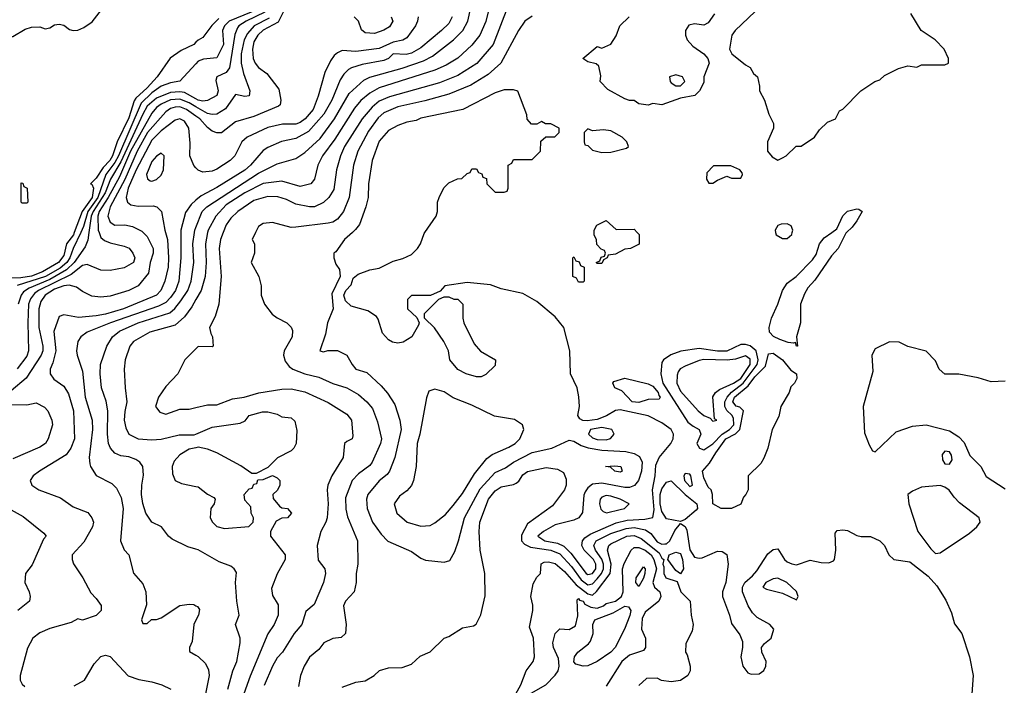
# Model space of a CAD drawing. Header units: inches. Extents: x 1793389 to 1900389, y 320802 to 470796.
# Tile 44 of 256: x 1839239 to 1843487, y 368047 to 370917. Entities that reach past the tile are written whole.
import ezdxf

# ---------------------------------------------------------------- set-up
doc = ezdxf.new("R2010")
doc.units = ezdxf.units.IN
doc.header["$MEASUREMENT"] = 0
for name, color, linetype in [('B8336', 7, 'Continuous'), ('B8337', 7, 'Continuous'), ('B8346', 7, 'Continuous'), ('B8347', 7, 'Continuous')]:
    doc.layers.add(name, color=color, linetype=linetype)

msp = doc.modelspace()

# ---------------------------------------------------------------- linework, layer by layer
at = {"layer": 'B8336', "color": 2}
for points, elevation in [([(1839474.7, 370000), (1839470.9, 369990), (1839441.8, 369950), (1839430, 369900.5), (1839406.5, 369870), (1839337.4, 369830), (1839290, 369811.6), (1839244.6, 369804.6), (1839170, 369802.4)], 178), ([(1839771.8, 370000), (1839790, 369982.8), (1839815.3, 369930), (1839815.3, 369910), (1839802.6, 369870), (1839795.8, 369824.2), (1839750, 369769.5), (1839710, 369749.6), (1839630, 369724.5), (1839590, 369720.9), (1839550, 369725.2), (1839510, 369745.2), (1839484.2, 369764.2), (1839452.3, 369772.2), (1839430, 369769.7), (1839390, 369755.4), (1839348.9, 369730), (1839330, 369702.7), (1839321.7, 369670), (1839321.5, 369590), (1839338.9, 369510), (1839338.9, 369490), (1839331.8, 369470), (1839267.9, 369372.1), (1839203.4, 369316.6)], 194), ([(1839581.8, 370000), (1839590, 369978.4), (1839605.2, 369965.2), (1839630, 369954.3), (1839690, 369941.3), (1839711.6, 369931.6), (1839727.7, 369910), (1839735.5, 369890), (1839730.5, 369870), (1839690, 369847.6), (1839630, 369835.6), (1839590, 369837.6), (1839530, 369861.3), (1839510, 369856.9), (1839461.1, 369818.9), (1839320.3, 369750), (1839303.7, 369736.3), (1839285.9, 369714.1), (1839277.6, 369690), (1839274.7, 369610), (1839278, 369490), (1839270, 369466.6), (1839227.9, 369412.1)], 190), ([(1839503.3, 370000), (1839470.2, 369930), (1839456.1, 369890), (1839443, 369870), (1839414.3, 369845.7), (1839350.4, 369809.6), (1839228.3, 369771.7)], 182), ([(1839538.3, 370000), (1839533.7, 369966.3), (1839522.4, 369937.6), (1839474.7, 369870), (1839442, 369838), (1839370, 369796.7), (1839280.1, 369759.9), (1839255.8, 369744.2), (1839245.2, 369730), (1839232.6, 369690)], 186), ([(1839867.9, 370000), (1839877, 369970), (1839882, 369890), (1839880.3, 369850), (1839865.3, 369790), (1839848.4, 369750), (1839830, 369729.7), (1839686.8, 369670), (1839610, 369647.6), (1839570, 369641), (1839493.8, 369633.8), (1839430, 369644), (1839410, 369638), (1839387, 369573), (1839394.9, 369490), (1839382.3, 369437.7), (1839370.7, 369410), (1839370.8, 369390), (1839386.6, 369366.6), (1839430, 369337.3), (1839450, 369304.7), (1839472, 369230), (1839475.8, 369110), (1839460.4, 369070), (1839439.6, 369040.4), (1839324.7, 368970), (1839298, 368950), (1839284.7, 368930), (1839292, 368910), (1839322, 368890), (1839416.1, 368856.1), (1839470, 368817.3), (1839533, 368793), (1839551, 368770), (1839557.3, 368750), (1839554, 368730), (1839515.6, 368664.4), (1839466, 368610), (1839466, 368590), (1839471.1, 368571.1), (1839512, 368510), (1839546.4, 368446.4), (1839570, 368422), (1839590.9, 368390.9), (1839591, 368370), (1839570, 368348.7), (1839511.1, 368328.9), (1839490, 368334), (1839462, 368318), (1839370, 368292), (1839326.6, 368273.4), (1839296, 368250), (1839272.5, 368207.5), (1839241, 368090), (1839241, 368070), (1839250, 368052), (1839262, 368042)], 198), ([(1839934.9, 370000), (1839935.2, 369890), (1839926, 369790), (1839911.6, 369750), (1839890, 369719.7), (1839870, 369698.3), (1839838.6, 369681.4), (1839630.6, 369610), (1839531, 369570), (1839502.8, 369550), (1839490.8, 369530), (1839484.9, 369490), (1839487.3, 369470), (1839510, 369402), (1839522.6, 369290), (1839552.2, 369190), (1839554, 369150), (1839538.8, 369030), (1839542, 369002), (1839544.7, 368990), (1839570, 368951.3), (1839637.5, 368917.5), (1839656.7, 368896.7), (1839677.3, 368857.3), (1839685.5, 368810), (1839674.8, 368670), (1839690.7, 368630.7), (1839711, 368610), (1839730.6, 368530.6), (1839770, 368484.7), (1839784, 368450), (1839786.4, 368393.6), (1839764.7, 368330), (1839770, 368314), (1839790, 368314), (1839808.7, 368331.3), (1839830, 368331.3), (1839850, 368338), (1839930, 368390.7), (1839970, 368397.3), (1839990, 368396), (1840000, 368390.2)], 202), ([(1840000, 368633.8), (1839964.5, 368644.5), (1839896.8, 368676.8), (1839881, 368690), (1839850.5, 368730.5), (1839810, 368751), (1839784, 368790), (1839770.5, 368830.5), (1839765.5, 368870), (1839766, 368910), (1839773.2, 368953.2), (1839770.4, 368990.4), (1839757.3, 369010), (1839740.9, 369020.9), (1839710, 369032.4), (1839676.1, 369036.1), (1839650, 369047.7), (1839630.6, 369070), (1839622.4, 369090), (1839618.7, 369130), (1839620.3, 369230), (1839611.9, 369271.9), (1839592.7, 369330), (1839586.4, 369390), (1839588.4, 369430), (1839614.9, 369510), (1839640.5, 369550), (1839670, 369574.3), (1839750, 369609.7), (1839886.5, 369653.5), (1839908.4, 369671.6), (1839935.2, 369704.8), (1839964.6, 369750), (1839979, 369790), (1839990.3, 369870), (1839986, 369950), (1839994, 370000)], 206), ([(1840000, 369711.2), (1839981.5, 369678.5), (1839950, 369636.2), (1839910, 369600.7), (1839801, 369570), (1839731, 369530), (1839714.8, 369510), (1839694.8, 369450), (1839690.8, 369410), (1839694, 369330), (1839702, 369270), (1839692.5, 369227.5), (1839690.5, 369190), (1839696.7, 369156.7), (1839711, 369130), (1839750, 369110.6), (1839810, 369106), (1839850, 369108), (1839927.1, 369127.1), (1839992.7, 369127.3), (1840000, 369130.5)], 210), ([(1840000, 369498), (1839952, 369450), (1839922, 369390), (1839870, 369335.3), (1839838, 369290), (1839826, 369250), (1839844.5, 369224.5), (1839870, 369216), (1839930, 369238), (1839970, 369238), (1840000, 369244.7)], 214), ([(1839190, 369258), (1839270, 369256), (1839310, 369264.7), (1839347.1, 369247.1), (1839361, 369230), (1839378.8, 369190), (1839380.7, 369170), (1839362.8, 369110), (1839350.4, 369089.6), (1839325.8, 369074.2), (1839210, 369023.7)], 194), ([(1840000, 369071.8), (1839970, 369065.2), (1839930, 369041.2), (1839906.2, 369013.8), (1839897.3, 368990), (1839898.8, 368958.8), (1839910.8, 368930.8), (1839938, 368918), (1840000, 368904.9)], 210), ([(1839150, 368832.7), (1839255.2, 368775.2), (1839343.6, 368703.6), (1839354, 368690), (1839342.8, 368677.2), (1839293.2, 368566.8), (1839264.7, 368530), (1839262, 368490), (1839281, 368450), (1839284.7, 368430), (1839282, 368410), (1839232, 368370)], 194), ([(1840000, 368328.4), (1839990.8, 368310), (1839983.6, 368236.4), (1839972, 368210), (1839972.7, 368192.7), (1840000, 368177.5)], 202), ([(1839474.8, 368045.2), (1839519, 368070), (1839560.2, 368139.8), (1839590, 368172), (1839610, 368178), (1839630, 368172), (1839708.1, 368088.1), (1839753, 368073), (1839810, 368063), (1839852, 368050), (1839891, 368030)], 198)]:
    msp.add_lwpolyline(points, dxfattribs=dict(at, elevation=elevation))
at = {"layer": 'B8337', "color": 2}
for points, elevation in [([(1839162, 370918), (1839145.5, 370890), (1839144.4, 370870), (1839150, 370858.8), (1839170, 370844.9), (1839210, 370844.2), (1839263.6, 370876.4), (1839290, 370885.5), (1839326, 370886), (1839350, 370878), (1839370, 370881.6), (1839390, 370895.3), (1839410, 370898.3), (1839430, 370892.9), (1839455, 370875), (1839470, 370870.2), (1839490, 370872.4), (1839516.5, 370883.5), (1839551.5, 370908.5), (1839682.3, 371077.7)], 178), ([(1840000, 370819.6), (1839990, 370809.6), (1839935.8, 370784.2), (1839888.1, 370751.9), (1839832.2, 370670), (1839790, 370623.5), (1839740.6, 370579.4), (1839733, 370567), (1839710, 370494.5), (1839659.7, 370390), (1839639.8, 370330), (1839628.1, 370310), (1839599.8, 370280.2), (1839570, 370233.3), (1839544.7, 370210), (1839550, 370207.3), (1839557.4, 370190), (1839552.1, 370150), (1839509.5, 370090.5), (1839474.7, 370000)], 178), ([(1840000, 370727.2), (1839930, 370651.8), (1839890, 370644.4), (1839850, 370629.8), (1839810, 370601.6), (1839763.4, 370556.6), (1839665.5, 370330), (1839650, 370301.6), (1839610.8, 370250), (1839576.4, 370150), (1839533.4, 370090), (1839515.1, 370024.9), (1839503.3, 370000)], 182), ([(1840000, 370575.3), (1839950, 370602.5), (1839930, 370605.8), (1839890, 370603.2), (1839830, 370579.3), (1839790, 370544.4), (1839770, 370509.6), (1839675.5, 370304.5), (1839630.7, 370229.3), (1839608.4, 370170), (1839556.2, 370090), (1839547.9, 370070), (1839538.3, 370000)], 186), ([(1840000, 370541.9), (1839970, 370559.1), (1839930, 370574.5), (1839890, 370571.4), (1839850, 370553.5), (1839830, 370539.2), (1839810, 370514.3), (1839717.9, 370350), (1839670, 370239.7), (1839621.7, 370150), (1839582.7, 370090), (1839576, 370070), (1839578, 370010), (1839581.8, 370000)], 190), ([(1840000, 370501.5), (1839959.7, 370530), (1839930, 370540.7), (1839910, 370539.8), (1839890, 370534), (1839870, 370519.7), (1839791.1, 370430), (1839746.3, 370350), (1839692.5, 370227.5), (1839629.2, 370110), (1839620.3, 370070), (1839630, 370044), (1839650, 370030.6), (1839692.8, 370032.8), (1839725.8, 370025.8), (1839765.8, 370005.8), (1839771.8, 370000)], 194), ([(1840000, 370278), (1839990, 370288), (1839974, 370330), (1839975.5, 370384.5), (1839969.6, 370450), (1839950, 370479.5), (1839930, 370489.5), (1839910, 370483.6), (1839850, 370438.3), (1839810, 370397.6), (1839742, 370270), (1839708.1, 370190), (1839699.5, 370150), (1839704.9, 370130), (1839719.3, 370119.3), (1839750, 370112.7), (1839815.2, 370115.2), (1839831.3, 370110), (1839850.5, 370090.5), (1839864.9, 370010), (1839867.9, 370000)], 198), ([(1840000, 370138.3), (1839979, 370121), (1839954.9, 370085.1), (1839934.9, 370010), (1839934.9, 370000)], 202), ([(1839994, 370000), (1839995.6, 370010), (1840000, 370021.1)], 206)]:
    msp.add_lwpolyline(points, dxfattribs=dict(at, elevation=elevation))
for points, elevation in [([(1839850, 370342), (1839830, 370329), (1839810, 370305.2), (1839786.4, 370250), (1839790.7, 370230.7), (1839802.5, 370222.5), (1839810, 370220.7), (1839830, 370227.7), (1839850, 370246.8), (1839859.5, 370270), (1839862, 370330)], 202), ([(1839250, 370126), (1839246, 370130), (1839246, 370214), (1839252.7, 370212.7), (1839258, 370198), (1839272, 370190), (1839274, 370130), (1839270, 370126)], 174)]:
    msp.add_lwpolyline(points, close=True, dxfattribs=dict(at, elevation=elevation))
at = {"layer": 'B8346', "color": 2}
for points, elevation in [([(1840050.3, 370000), (1840041.7, 369950), (1840043.6, 369870), (1840039.5, 369810), (1840022, 369750), (1840000, 369711.2)], 210), ([(1840117.2, 370000), (1840105.3, 369970), (1840100.3, 369930), (1840108.4, 369810), (1840098.8, 369690), (1840082, 369638), (1840058, 369590), (1840063.6, 369563.6), (1840071.3, 369550), (1840074, 369510), (1840070, 369506), (1840010, 369508), (1840000, 369498)], 214), ([(1840257, 370000), (1840242, 369970), (1840252, 369950), (1840252, 369910), (1840238, 369870), (1840271, 369810), (1840281, 369770), (1840281, 369730), (1840296, 369690), (1840327.9, 369647.9), (1840350, 369631), (1840392, 369610), (1840410, 369592), (1840416.8, 369576.8), (1840414.8, 369550), (1840380.7, 369490), (1840377.3, 369470), (1840385.2, 369445.2), (1840402, 369422), (1840418, 369410), (1840470, 369390.4), (1840530, 369375.3), (1840590, 369348.4), (1840650, 369330.4), (1840700.6, 369300.6), (1840736.3, 369270), (1840760.7, 369240.7), (1840782.9, 369182.9), (1840800.4, 369110), (1840796.4, 369090), (1840760.4, 369010), (1840750, 368995.1), (1840701.1, 368958.9), (1840673.4, 368930), (1840645.1, 368854.9), (1840646.7, 368806.7), (1840654.2, 368774.2), (1840696.3, 368670), (1840698, 368570), (1840691.3, 368530), (1840691.3, 368490), (1840682, 368450), (1840644.7, 368410), (1840636, 368390), (1840647.3, 368310), (1840644.7, 368270), (1840626.8, 368253.2), (1840590, 368249), (1840552, 368230), (1840530, 368202), (1840490, 368168.7), (1840467.3, 368130), (1840450.8, 368090), (1840442, 368042)], 218), ([(1840674.9, 370000), (1840641, 369970), (1840603.6, 369916.4), (1840594, 369910), (1840594, 369890), (1840603.6, 369863.6), (1840619.6, 369839.6), (1840622, 369810), (1840585.4, 369734.6), (1840591, 369670), (1840567.3, 369610), (1840558.5, 369561.5), (1840534, 369490), (1840550, 369484.7), (1840568.7, 369491.3), (1840610, 369491), (1840650, 369471.3), (1840673, 369430), (1840690, 369410.6), (1840736.3, 369396.3), (1840798.8, 369338.8), (1840826.6, 369306.6), (1840857.3, 369257.3), (1840879.3, 369190), (1840885.5, 369150), (1840858, 369030), (1840834, 368970), (1840824.1, 368955.9), (1840790, 368929.3), (1840740.7, 368870), (1840735.5, 368850), (1840738, 368810), (1840762, 368750), (1840798.4, 368698.4), (1840828.1, 368668.1), (1840930, 368624), (1840970, 368594.8), (1840990, 368586.8), (1841070, 368578), (1841094.6, 368585.4), (1841116, 368624), (1841132.3, 368670), (1841158.7, 368770), (1841225.5, 368894.5), (1841290, 368964.4), (1841335.1, 368984.9), (1841369.3, 369010), (1841450, 369050.4), (1841535.3, 369070), (1841610, 369104), (1841630, 369100.5), (1841661.8, 369081.8), (1841691.1, 369071.1), (1841750, 369061.8), (1841854.8, 369054.8), (1841890, 369047), (1841913.7, 369033.7), (1841924.9, 369010), (1841922, 368970), (1841909, 368931), (1841891.3, 368908.7), (1841870, 368900.5), (1841850, 368900.4), (1841750, 368919.2), (1841710, 368914.3), (1841690, 368898.4), (1841678.5, 368881.4), (1841673.5, 368866.5), (1841667.7, 368792.3), (1841651.3, 368770), (1841630, 368759.3), (1841550, 368739.5), (1841498.8, 368710), (1841474.8, 368690), (1841504.7, 368670), (1841559.7, 368659.7), (1841586.6, 368646.6), (1841616.9, 368616.9), (1841682.6, 368530), (1841690, 368524.4), (1841710, 368529.2), (1841724.2, 368550), (1841724.5, 368570), (1841714, 368590), (1841675.1, 368630), (1841664, 368650), (1841666.6, 368670), (1841677.4, 368682.6), (1841700.7, 368699.3), (1841812.1, 368747.9), (1841860.2, 368759.8), (1841936.4, 368763.6), (1841970, 368770.8), (1841975.9, 368804.1), (1841969.8, 368890), (1841981.3, 368950), (1841983.5, 368996.5), (1841997.6, 369030), (1842048, 369090), (1842058.3, 369110), (1842059.7, 369130), (1842049.5, 369150), (1842010, 369178.4), (1841950, 369209.6), (1841830, 369235.6), (1841810, 369231.8), (1841771.4, 369208.6), (1841730, 369193.7), (1841687.6, 369187.6), (1841668.4, 369188.4), (1841655.6, 369195.6), (1841647.6, 369210), (1841653.6, 369250), (1841651.4, 369291.4), (1841644.5, 369330), (1841616, 369390), (1841613.2, 369490), (1841586.6, 369590), (1841550, 369636.2), (1841470, 369701.6), (1841410, 369736.2), (1841316.5, 369756.5), (1841270, 369774), (1841170, 369784), (1841074, 369770), (1841052.7, 369747.3), (1841012, 369728), (1840930, 369728), (1840912, 369710), (1840912, 369670), (1840952.7, 369632.7), (1840962, 369610), (1840959.6, 369600.4), (1840930.7, 369549.3), (1840893.7, 369526.3), (1840870, 369522.7), (1840847, 369527), (1840830, 369537.2), (1840805.1, 369565.1), (1840786, 369626), (1840778, 369638), (1840741.5, 369661.5), (1840670, 369682), (1840644.7, 369704.7), (1840638, 369730), (1840646, 369750), (1840670, 369774), (1840678, 369802), (1840700.2, 369819.8), (1840750, 369838), (1840790, 369846), (1840850, 369876), (1840892.9, 369887.1), (1840930, 369904.7), (1840955.3, 369930), (1840968.7, 369950), (1840984.7, 369995.3), (1840987.8, 370000)], 222), ([(1841903, 370000), (1841911.1, 369991.1), (1841911.1, 369948.9), (1841874, 369930), (1841850, 369928), (1841810, 369906), (1841778, 369902), (1841774, 369890), (1841758, 369882), (1841750, 369866), (1841730, 369866), (1841726, 369870), (1841742, 369878), (1841747.3, 369892.7), (1841762, 369898), (1841766, 369910), (1841762, 369922), (1841747.3, 369927.3), (1841728.4, 369948.4), (1841727.3, 369967.3), (1841718, 369990), (1841718, 370000)], 218), ([(1842805.9, 370000), (1842802.8, 369997.2), (1842770.7, 369930), (1842741.1, 369898.9), (1842670, 369794), (1842639.3, 369760.7), (1842625.1, 369734.9), (1842608.2, 369690), (1842607.7, 369610), (1842591, 369550), (1842594, 369510), (1842590, 369509), (1842586, 369526), (1842578, 369522), (1842554.4, 369525.6), (1842518.4, 369538.4), (1842491.8, 369551.8), (1842473.2, 369570), (1842472.3, 369590), (1842482, 369630), (1842509.4, 369690), (1842529.4, 369750), (1842550, 369780.7), (1842589.6, 369810.4), (1842658.9, 369881.1), (1842675.1, 369904.9), (1842690, 369951.3), (1842710, 369976), (1842742.4, 370000)], 218), ([(1842500, 370000), (1842502, 369990), (1842530, 369974), (1842550, 369974), (1842569.7, 369990.3), (1842572.3, 370000)], 222), ([(1843490, 369358), (1843430, 369355.3), (1843373.6, 369373.6), (1843290, 369388.7), (1843230, 369388.7), (1843206, 369410), (1843190, 369446), (1843150, 369488), (1843070, 369508.7), (1843032.7, 369527.3), (1842991.6, 369528.4), (1842930, 369498), (1842916, 369470), (1842919.8, 369400.2), (1842878, 369250), (1842883.6, 369136.4), (1842903.6, 369083.6), (1842918, 369058), (1842930, 369054), (1843020.2, 369139.8), (1843090, 369164.7), (1843150, 369171), (1843250, 369144.7), (1843290, 369118), (1843313.7, 369093.7), (1843338, 369038), (1843386, 368990), (1843407.9, 368947.9), (1843490, 368894.8)], 222), ([(1840000, 369244.7), (1840050, 369256), (1840090, 369256), (1840158, 369282), (1840208, 369290), (1840271.3, 369308.7), (1840370, 369324.4), (1840410, 369325.5), (1840470, 369313), (1840570, 369266.8), (1840650, 369216), (1840670.8, 369190), (1840676.9, 369123.1), (1840674, 369110), (1840650, 369099), (1840641, 369090), (1840635.5, 369030), (1840585.5, 368950), (1840568, 368910), (1840565.5, 368890), (1840570.4, 368830), (1840565.5, 368770), (1840560.7, 368750), (1840538.8, 368710), (1840522.8, 368650), (1840527.5, 368587.5), (1840556, 368550), (1840558.8, 368530), (1840550.7, 368490), (1840510, 368395.3), (1840474.4, 368365.6), (1840456.3, 368310), (1840423, 368270), (1840373.4, 368190), (1840350, 368165.2), (1840330.4, 368130), (1840293.5, 368046.5)], 214), ([(1840000, 369130.5), (1840070, 369160.5), (1840190, 369177.3), (1840211.9, 369188.1), (1840230, 369210.6), (1840286.4, 369226.4), (1840310, 369226.8), (1840350, 369216), (1840370, 369204.7), (1840410, 369201), (1840426.4, 369186.4), (1840434.8, 369145.2), (1840432, 369090), (1840422, 369070), (1840410, 369058), (1840351.6, 369028.4), (1840310, 368986), (1840259.6, 368960.4), (1840240.4, 368960.4), (1840193.6, 368993.6), (1840089.5, 369049.5), (1840050, 369066), (1840010, 369074), (1840000, 369071.8)], 210), ([(1840630, 368038.8), (1840690, 368061), (1840730, 368066), (1840768, 368090), (1840791.6, 368111.6), (1840830, 368122), (1840890, 368124.7), (1840930, 368138), (1840966.8, 368173.2), (1841010, 368191), (1841070, 368251), (1841090, 368258), (1841150, 368294.8), (1841196.4, 368303.6), (1841208.4, 368311.6), (1841229.2, 368350.8), (1841246.8, 368433.2), (1841246.6, 368530), (1841225.6, 368630), (1841221.6, 368710), (1841224.2, 368750), (1841261.6, 368850), (1841290, 368885.5), (1841317, 368903), (1841370, 368912.6), (1841381.1, 368918.9), (1841392.4, 368927.6), (1841410, 368954.4), (1841430, 368968.5), (1841510, 368986), (1841559.9, 368979.9), (1841584.9, 368964.9), (1841596.7, 368936.7), (1841597.1, 368910), (1841590.3, 368889.7), (1841538.2, 368821.8), (1841430, 368743.6), (1841404.7, 368695.3), (1841404, 368670), (1841416.4, 368656.4), (1841443.3, 368643.3), (1841530, 368629.3), (1841570, 368614.4), (1841620.2, 368560.2), (1841661.4, 368501.4), (1841690, 368480.2), (1841710, 368485.5), (1841730, 368506), (1841749.8, 368530), (1841757.5, 368550), (1841757.8, 368570), (1841751.1, 368591.1), (1841723.9, 368630), (1841715.4, 368650), (1841726.6, 368670), (1841790, 368701.6), (1841856, 368724), (1841890, 368727.1), (1841938.3, 368718.3), (1841962.2, 368702.2), (1841990, 368665.3), (1842010, 368656.1), (1842022.9, 368657.1), (1842030, 368657.8), (1842044, 368670), (1842065.1, 368714.9), (1842090, 368744.7), (1842110, 368732), (1842116.7, 368716.7), (1842130, 368631), (1842150, 368600.4), (1842170, 368594.9), (1842182.9, 368597.1), (1842250, 368626), (1842270, 368624.7), (1842290, 368612), (1842296, 368570), (1842286, 368490), (1842271.3, 368450), (1842271.3, 368430), (1842302, 368350), (1842310, 368314), (1842345.4, 368265.4), (1842356.9, 368236.9), (1842358, 368210), (1842350.8, 368170), (1842358.8, 368130), (1842380.7, 368100.7), (1842394.8, 368094.8), (1842430, 368097.3), (1842450, 368111.3), (1842458, 368130), (1842459.3, 368150), (1842441.2, 368190), (1842439, 368210), (1842452.5, 368227.5), (1842481.2, 368250), (1842493.2, 368290), (1842475.3, 368310), (1842420.2, 368340.2), (1842400.2, 368360.2), (1842382, 368390), (1842358, 368450), (1842358, 368470), (1842368, 368490), (1842401.2, 368518.8), (1842418.7, 368541.3), (1842466.4, 368613.6), (1842490, 368632.7), (1842510, 368636.3), (1842539.1, 368590), (1842550, 368579.1), (1842570, 368570.7), (1842590, 368567.3), (1842650, 368587.3), (1842696.4, 368576.4), (1842730, 368574.9), (1842750, 368584), (1842753.6, 368590), (1842760.5, 368630), (1842757.2, 368702.8), (1842765.4, 368714.6), (1842790, 368718), (1842810, 368714.4), (1842850, 368693), (1842870, 368688.2), (1842910, 368688.2), (1842950.3, 368670.3), (1842970.4, 368650.4), (1842988.2, 368610), (1843010, 368590.4), (1843079.9, 368579.9), (1843158.3, 368518.3), (1843195.6, 368475.6), (1843234.2, 368414.2), (1843259.5, 368359.5), (1843272.3, 368312.3), (1843303.8, 368270), (1843336.4, 368170), (1843352, 368090), (1843343.8, 367970)], 218), ([(1840000, 368904.9), (1840010, 368902.8), (1840050, 368871.3), (1840076.9, 368856.9), (1840082, 368850), (1840078, 368830), (1840064.7, 368810), (1840061, 368770), (1840071.3, 368750), (1840090, 368731.3), (1840123.5, 368723.5), (1840228, 368732), (1840246, 368750), (1840248, 368770), (1840238, 368790), (1840236.4, 368816.4), (1840210, 368846), (1840208, 368870), (1840230, 368894), (1840242, 368898), (1840250, 368914), (1840262, 368918), (1840267.3, 368932.7), (1840290, 368934), (1840330, 368952), (1840350, 368942), (1840362, 368930), (1840362, 368910), (1840351, 368889), (1840332, 368870), (1840332.7, 368852.7), (1840359.6, 368819.6), (1840370, 368812), (1840394, 368810), (1840411.3, 368790), (1840394, 368770), (1840370, 368768), (1840345.4, 368754.6), (1840322, 368710), (1840322, 368690), (1840384.7, 368610), (1840384.7, 368590), (1840350, 368528), (1840325.4, 368465.4), (1840330, 368434), (1840354, 368394), (1840354, 368350), (1840337.3, 368310), (1840310.4, 368269.6), (1840233, 368087), (1840170.4, 367910)], 210), ([(1841379.7, 368010), (1841401.6, 368050), (1841424.5, 368110), (1841455.1, 368150), (1841460.7, 368170), (1841456.2, 368250), (1841438.6, 368298.6), (1841453.2, 368370), (1841452.9, 368392.9), (1841444, 368430), (1841454.6, 368485.4), (1841470, 368514), (1841486, 368530), (1841488.9, 368571.1), (1841502, 368578), (1841520.9, 368579.1), (1841550, 368572.4), (1841590, 368538.4), (1841640.2, 368480.2), (1841690, 368442), (1841710, 368436.1), (1841727.8, 368452.2), (1841786, 368530), (1841790.8, 368570), (1841774.7, 368630), (1841780.7, 368650), (1841790, 368657), (1841858, 368690), (1841890, 368693.8), (1841920.9, 368680.9), (1841998.3, 368618.3), (1842010, 368596), (1842018, 368590), (1842013.4, 368570), (1842018, 368558), (1842018, 368530), (1842026.4, 368510), (1842075.3, 368495.3), (1842092, 368450), (1842131.3, 368410), (1842136, 368350), (1842144.7, 368310), (1842139.6, 368280.4), (1842112.7, 368227.3), (1842112, 368190), (1842118.8, 368178.8), (1842131, 368130), (1842131, 368110), (1842121, 368090), (1842090, 368068.7), (1842050, 368062), (1842008.7, 368068.7), (1841990, 368078), (1841943.6, 368076.4), (1841910, 368046)], 214), ([(1840137.6, 368030), (1840159.3, 368110), (1840175.5, 368150), (1840190.7, 368230.7), (1840190.8, 368250), (1840171, 368310), (1840186, 368350), (1840176.3, 368410), (1840170.8, 368490), (1840174.4, 368534.4), (1840164.7, 368550), (1840150, 368561), (1840099.8, 368579.8), (1840010, 368630.8), (1840000, 368633.8)], 206), ([(1841446.3, 368013.7), (1841509.4, 368050), (1841550, 368090.4), (1841562, 368110), (1841566.8, 368130), (1841563.6, 368163.6), (1841542.7, 368210), (1841539.3, 368230), (1841549.6, 368270.4), (1841570, 368290.8), (1841610, 368288), (1841636.6, 368303.4), (1841647.2, 368347.2), (1841643.7, 368416.3), (1841650, 368421), (1841654.6, 368414.6), (1841670, 368410.4), (1841677.6, 368397.6), (1841703.7, 368383.7), (1841730, 368379.6), (1841757.2, 368390), (1841770, 368400.7), (1841810, 368410.8), (1841835.6, 368430), (1841842.9, 368450), (1841839.7, 368550), (1841846.9, 368573.1), (1841877, 368630), (1841890, 368641.6), (1841910, 368641.5), (1841938, 368630), (1841963.5, 368610), (1841975.5, 368590), (1841986, 368550), (1841970.3, 368490), (1841977.1, 368470), (1842000.7, 368450), (1842005.5, 368430), (1841997.1, 368410), (1841938, 368362), (1841924.9, 368335.1), (1841922.4, 368290), (1841939.1, 368250), (1841939.1, 368210), (1841930, 368197.2), (1841870, 368178), (1841837.6, 368150), (1841770, 368044)], 210), ([(1840000, 368390.2), (1840006.4, 368386.4), (1840014.4, 368374.4), (1840010.8, 368350), (1840000, 368328.4)], 202), ([(1840000, 368177.5), (1840010, 368172), (1840040.7, 368140.7), (1840053.7, 368113.7), (1840056.3, 368090), (1840040.5, 368010), (1840007, 367933), (1840000, 367906)], 202)]:
    msp.add_lwpolyline(points, dxfattribs=dict(at, elevation=elevation))
for points, elevation in [([(1841650, 369786), (1841642, 369802), (1841626, 369810), (1841626, 369890), (1841630, 369894), (1841638, 369878), (1841652.7, 369872.7), (1841658, 369858), (1841674, 369850), (1841674, 369790), (1841670, 369786)], 218), ([(1841210, 369378), (1841166, 369390), (1841130, 369408.7), (1841095.3, 369450), (1841089, 369490), (1841069.3, 369529.3), (1841028.4, 369588.4), (1840986, 369630), (1840986, 369650), (1841047.3, 369712.7), (1841070, 369722), (1841090, 369722), (1841112.7, 369712.7), (1841130, 369712), (1841150.9, 369690.9), (1841151, 369630), (1841156, 369610), (1841199.8, 369519.8), (1841227.3, 369487.3), (1841292, 369450), (1841290, 369426), (1841250, 369388), (1841230, 369378)], 222), ([(1842370, 369517.2), (1842350, 369516.4), (1842290, 369487.7), (1842250, 369487.7), (1842170, 369499.7), (1842091.8, 369488.2), (1842047.6, 369472.4), (1842016.3, 369450), (1842010, 369439), (1842005.7, 369390), (1842014, 369350), (1842122.3, 369182.3), (1842144, 369164), (1842170.6, 369150), (1842177.3, 369130), (1842161, 369090), (1842171.3, 369070), (1842190, 369063), (1842230, 369087.9), (1842269.9, 369130.1), (1842301, 369150), (1842319.8, 369170), (1842318.7, 369198.7), (1842312, 369212), (1842290, 369231.6), (1842281.6, 369250), (1842281, 369270), (1842291.3, 369290), (1842309.4, 369310.6), (1842360.8, 369350), (1842420.6, 369430), (1842424.7, 369450), (1842416.1, 369490), (1842390, 369511.1)], 222), ([(1842370, 369468), (1842326.5, 369453.5), (1842291.3, 369448.7), (1842190, 369452), (1842170, 369448.4), (1842110, 369423.6), (1842088.9, 369411.1), (1842080.6, 369399.4), (1842075.6, 369384.4), (1842074.4, 369350), (1842090, 369314.8), (1842166.8, 369230), (1842191.3, 369210), (1842218.5, 369198.5), (1842230, 369186), (1842246, 369190), (1842236.4, 369196.4), (1842229.5, 369290.5), (1842241.2, 369310), (1842258, 369322), (1842318.4, 369350), (1842350, 369370.3), (1842390.6, 369430), (1842390, 369454)], 226), ([(1842310, 368809), (1842266, 368810), (1842229.1, 368829.1), (1842228.7, 368870), (1842222, 368890), (1842210, 368902), (1842190, 368941.2), (1842184.2, 368970), (1842215.6, 369004.4), (1842241.7, 369050), (1842285.3, 369110), (1842327.9, 369132.1), (1842345.6, 369150), (1842362, 369230), (1842346.1, 369246.1), (1842330, 369251.3), (1842315.1, 369270), (1842323.5, 369290), (1842381.8, 369338.2), (1842410, 369376.9), (1842457.2, 369422.8), (1842470, 369476), (1842490, 369478.8), (1842530, 369450.6), (1842566.2, 369406.2), (1842591, 369390), (1842591.3, 369370), (1842582, 369350), (1842566.4, 369333.6), (1842558, 369310), (1842522.8, 369250), (1842513.7, 369206.3), (1842486, 369150), (1842466, 369070), (1842450, 369026), (1842436.9, 369003.1), (1842382, 368950), (1842382, 368890), (1842372, 368870), (1842362, 368858), (1842350, 368828)], 218), ([(1841910, 369266.4), (1841880.9, 369270), (1841836.6, 369316.6), (1841806, 369330), (1841798, 369350), (1841803.1, 369356.9), (1841850, 369371.3), (1841950, 369347.7), (1841970, 369336.4), (1841993.4, 369310), (1841996.4, 369296.4), (1842002.8, 369290), (1841998.5, 369281.5), (1841950, 369279.6)], 218), ([(1841030, 369324), (1841004.9, 369315.1), (1840993.7, 369286.3), (1840965.5, 369130), (1840953.4, 369090), (1840950.4, 368990), (1840938, 368930), (1840930, 368909.3), (1840910, 368886), (1840877.5, 368862.5), (1840854.8, 368830), (1840866, 368790), (1840911.3, 368750), (1840970, 368733), (1841010, 368736.3), (1841030, 368747.3), (1841075.6, 368784.4), (1841110, 368822), (1841150, 368874), (1841201.3, 368958.7), (1841254.7, 369025.3), (1841276.9, 369043.1), (1841350, 369073.4), (1841377.2, 369090), (1841397.2, 369110), (1841414, 369150), (1841408.7, 369170), (1841373.8, 369193.8), (1841287.5, 369207.5), (1841190, 369255.1), (1841110, 369286.6), (1841070, 369312.7)], 226), ([(1841750, 369158.2), (1841701.6, 369150), (1841692.4, 369130), (1841710, 369114), (1841730, 369106.9), (1841770, 369105.5), (1841788.2, 369111.8), (1841804.5, 369130), (1841793.2, 369150)], 226), ([(1843230, 369057.2), (1843218, 369042), (1843219.9, 369019.9), (1843230, 369002.8), (1843250, 369001), (1843261.2, 369018.8), (1843259.5, 369039.5), (1843250, 369054)], 222), ([(1841830, 368966.6), (1841806, 368970), (1841788, 368988), (1841766, 368990), (1841806.6, 368993.4), (1841832, 368990), (1841838, 368970)], 218), ([(1842110, 368960.9), (1842103.7, 368950), (1842106.5, 368930), (1842130, 368904.9), (1842141.2, 368910), (1842134, 368950), (1842130, 368958)], 222), ([(1842090, 368754), (1842030, 368765.6), (1842010, 368796.2), (1842001.6, 368830), (1842001.6, 368870), (1842010, 368894.9), (1842030, 368923), (1842050, 368928.4), (1842109.5, 368869.5), (1842160.7, 368830), (1842162.8, 368810), (1842157.5, 368802.5), (1842110, 368762)], 218), ([(1843210, 368909), (1843130, 368901.2), (1843090, 368884), (1843071.3, 368870), (1843075.5, 368830), (1843113.4, 368710), (1843170, 368635.5), (1843190, 368616.3), (1843210, 368618.8), (1843336.6, 368703.4), (1843368.7, 368730), (1843382, 368750), (1843378, 368770), (1843293.6, 368833.6), (1843270, 368858), (1843249.1, 368889.1), (1843230, 368902)], 222), ([(1841770, 368865.1), (1841750, 368858), (1841743, 368850), (1841740.4, 368830), (1841747, 368807), (1841756.3, 368796.3), (1841770.7, 368790.7), (1841830, 368804.9), (1841848.7, 368810), (1841868.7, 368830), (1841829, 368850), (1841790, 368862.4)], 226), ([(1842090, 368528), (1842070, 368542), (1842036, 368590), (1842041.2, 368610), (1842070, 368621.6), (1842090, 368616.3), (1842098.9, 368590), (1842102.8, 368550)], 214), ([(1841910, 368474), (1841897.2, 368490), (1841899.3, 368510), (1841930, 368558), (1841938, 368550), (1841936.3, 368530), (1841930, 368509)], 206), ([(1842510, 368509.3), (1842490, 368506), (1842458, 368490), (1842444.7, 368470), (1842461.4, 368461.4), (1842530, 368444), (1842590, 368416), (1842598, 368430), (1842590, 368452.3), (1842549, 368490)], 218), ([(1841670, 368129.4), (1841639, 368139), (1841630, 368148), (1841632.7, 368170), (1841646.6, 368190), (1841693.5, 368226.5), (1841702, 368238), (1841713, 368270), (1841711.6, 368310), (1841720.9, 368330), (1841799.5, 368360.5), (1841850, 368388.9), (1841865.5, 368385.5), (1841875.6, 368370), (1841871.1, 368348.9), (1841848.8, 368290), (1841808.2, 368210), (1841790, 368189.5), (1841730.8, 368150), (1841690, 368132)], 206)]:
    msp.add_lwpolyline(points, close=True, dxfattribs=dict(at, elevation=elevation))
at = {"layer": 'B8347', "color": 2}
for points, elevation in [([(1841274.9, 371010), (1841250.3, 370909.7), (1841223.8, 370850), (1841190, 370807), (1841130, 370751.8), (1841078.7, 370721.3), (1841030, 370698.9), (1840790, 370622.6), (1840750, 370600.5), (1840711.2, 370568.8), (1840683.7, 370536.3), (1840598.6, 370401.4), (1840546, 370330), (1840525.5, 370290), (1840510.7, 370230), (1840494.8, 370210), (1840450, 370198.4), (1840370, 370221.3), (1840290, 370211.1), (1840210.4, 370170), (1840130, 370118.9), (1840084.9, 370070), (1840052, 370010), (1840050.3, 370000)], 210), ([(1842470, 371008.7), (1842326, 370870), (1842311, 370850), (1842301, 370790), (1842312, 370770), (1842370, 370722), (1842391.1, 370711.1), (1842405.4, 370685.4), (1842422, 370670), (1842431.3, 370630), (1842431.3, 370610), (1842452, 370570), (1842471.3, 370510), (1842491.3, 370470), (1842491.1, 370448.9), (1842464.7, 370390), (1842464.7, 370350), (1842485.4, 370325.4), (1842510, 370312), (1842530, 370322), (1842546, 370330), (1842588.4, 370371.6), (1842610, 370372), (1842668, 370410), (1842690, 370442), (1842724.7, 370475.3), (1842758, 370490), (1842776.4, 370523.6), (1842790, 370532), (1842868, 370610), (1842928, 370650), (1842950, 370658), (1842970, 370676), (1843030, 370706), (1843070, 370718), (1843110, 370712), (1843130, 370722), (1843230, 370722), (1843246, 370730), (1843246, 370750), (1843228, 370790), (1843188, 370830), (1843128.7, 370870), (1843083.1, 370943.1)], 222), ([(1840390, 370977.6), (1840353.8, 370906.2), (1840290, 370872.2), (1840267.4, 370850), (1840250, 370821.2), (1840243.6, 370790), (1840247, 370750), (1840255.5, 370730), (1840270, 370710.7), (1840305.8, 370685.8), (1840357.6, 370617.6), (1840365.5, 370570), (1840362.8, 370550), (1840356.1, 370543.9), (1840250, 370499.6), (1840170, 370476.9), (1840109.5, 370429.5), (1840090, 370429.4), (1840070, 370437), (1840050, 370452), (1840016.3, 370490), (1840000, 370501.5)], 194), ([(1840000, 370021.1), (1840027.2, 370090), (1840046.7, 370110), (1840270, 370255.1), (1840350, 370295.6), (1840430, 370318.4), (1840470, 370344.5), (1840535.3, 370404.7), (1840597.4, 370490), (1840660.7, 370599.3), (1840723.4, 370656.6), (1840750.3, 370669.7), (1840890, 370708.4), (1840980.7, 370739.3), (1841019.9, 370760.1), (1841110.2, 370829.8), (1841150.4, 370870), (1841172.2, 370910), (1841184.9, 370970)], 206), ([(1840270, 370962.6), (1840143.1, 370910), (1840122.3, 370890), (1840114.6, 370870), (1840118.9, 370810), (1840090, 370752.7), (1840032.5, 370747.5), (1840010, 370738), (1840000, 370727.2)], 182), ([(1841345.8, 370974.2), (1841281.6, 370810), (1841211.4, 370728.6), (1841130, 370675.8), (1841050, 370644.7), (1840835.1, 370584.9), (1840790, 370565.1), (1840759.4, 370540.6), (1840717, 370490), (1840640.3, 370370), (1840623.1, 370330), (1840606.4, 370270), (1840594.4, 370185.6), (1840573, 370150), (1840550, 370129.4), (1840511.3, 370110), (1840490, 370109.6), (1840430, 370121.6), (1840390, 370141.6), (1840352.7, 370152.7), (1840310, 370155.1), (1840250, 370137.4), (1840180.5, 370090), (1840150, 370062), (1840130, 370032.3), (1840117.2, 370000)], 214), ([(1840297.3, 370950), (1840216.4, 370910), (1840184.4, 370890), (1840178.5, 370881.5), (1840167.1, 370852.9), (1840144.9, 370710), (1840130.2, 370689.8), (1840090.5, 370670), (1840085.4, 370654.6), (1840095.6, 370610), (1840090, 370589.6), (1840050, 370568), (1840030, 370566.2), (1840010, 370569.8), (1840000, 370575.3)], 186), ([(1840958, 370930), (1840956, 370910), (1840946.8, 370890), (1840910, 370839.3), (1840891.6, 370828.4), (1840850, 370819.8), (1840790, 370792.2), (1840690, 370779.7), (1840630, 370783.7), (1840610, 370774), (1840596.7, 370763.3), (1840580.3, 370739.7), (1840555.5, 370690), (1840527.1, 370587.1), (1840504.9, 370530), (1840470.4, 370490), (1840450, 370473.3), (1840430, 370466.6), (1840373.5, 370466.5), (1840310, 370452.8), (1840221, 370410), (1840197.3, 370390), (1840167.3, 370330), (1840146.8, 370310), (1840090, 370272.7), (1840070, 370263.7), (1840030, 370259), (1840010, 370268), (1840000, 370278)], 198), ([(1841104.4, 370930), (1841090, 370900.9), (1841059.1, 370870), (1840970, 370795.1), (1840930, 370772.6), (1840906.9, 370766.9), (1840850.6, 370769.4), (1840830.8, 370750), (1840810, 370740.5), (1840716.3, 370723.7), (1840671, 370710), (1840658.3, 370701.7), (1840637.4, 370682.6), (1840621.8, 370658.2), (1840586, 370570), (1840551.7, 370510), (1840485.2, 370434.8), (1840430, 370404.2), (1840368.7, 370391.3), (1840310, 370366.6), (1840290, 370352.7), (1840234.9, 370290), (1840210, 370268.2), (1840090, 370193), (1840022.8, 370157.2), (1840000, 370138.3)], 202), ([(1840315.7, 370924.3), (1840251.6, 370890), (1840222.4, 370857.6), (1840207.1, 370830), (1840194.7, 370770), (1840195.2, 370730), (1840204.6, 370684.6), (1840232.4, 370610), (1840230, 370589.2), (1840210, 370586), (1840170, 370594), (1840127.1, 370532.9), (1840090, 370509.6), (1840070, 370508.2), (1840050, 370513.3), (1840000, 370541.9)], 190), ([(1840098.5, 370921.5), (1840068.2, 370891.8), (1840030, 370840.9), (1840010, 370829.5), (1840000, 370819.6)], 178), ([(1841450, 370932), (1841418.8, 370910), (1841390.7, 370870), (1841315.5, 370730), (1841259.9, 370680.1), (1841185.4, 370634.6), (1841090, 370596.3), (1840987.7, 370567.7), (1840870, 370542), (1840810, 370515.4), (1840786, 370494), (1840743.4, 370436.6), (1840697.6, 370350), (1840679.5, 370290), (1840660.4, 370150), (1840636.4, 370090), (1840610, 370057), (1840590, 370044.5), (1840570, 370039.5), (1840430, 370022.7), (1840410, 370021.2), (1840330, 370042), (1840290, 370038), (1840270, 370026), (1840257, 370000)], 218), ([(1840842, 370930), (1840848.7, 370910), (1840834.3, 370885.7), (1840810, 370872.4), (1840770, 370858), (1840730, 370860.7), (1840713.4, 370873.4), (1840700.7, 370910), (1840681.6, 370930)], 194), ([(1842237.1, 370942.9), (1842210, 370904), (1842190, 370894), (1842150, 370899), (1842126, 370894), (1842111.3, 370870), (1842111.3, 370850), (1842118, 370830), (1842143.4, 370803.4), (1842190.6, 370770), (1842207.7, 370750), (1842213.4, 370730), (1842191, 370670), (1842190, 370646), (1842172, 370610), (1842152, 370590), (1842090, 370579), (1842010, 370549.6), (1841970, 370555.3), (1841950, 370549.2), (1841910, 370554), (1841890, 370569), (1841870, 370569), (1841850, 370575.3), (1841776.5, 370616.5), (1841744, 370650), (1841745.6, 370674.4), (1841737, 370717), (1841726.8, 370726.8), (1841690, 370735.3), (1841668, 370750), (1841730, 370802), (1841750, 370794), (1841790, 370812), (1841812.9, 370847.1), (1841828.7, 370890), (1841868.7, 370930)], 218), ([(1840987.8, 370000), (1841035.3, 370070), (1841042, 370090), (1841042, 370130), (1841048.9, 370151.1), (1841068.4, 370191.6), (1841090, 370214), (1841128.4, 370231.6), (1841147.3, 370232.7), (1841170, 370254), (1841182, 370258), (1841190, 370274), (1841210, 370274), (1841218, 370258), (1841232.7, 370252.7), (1841238, 370238), (1841252.7, 370232.7), (1841254, 370210), (1841290, 370174), (1841330, 370174), (1841342, 370178), (1841346, 370190), (1841346, 370290), (1841362, 370298), (1841370, 370314), (1841450, 370314), (1841486, 370350), (1841487.3, 370392.7), (1841508.4, 370411.6), (1841547.3, 370412.7), (1841566, 370430), (1841566, 370450), (1841530, 370468), (1841508, 370468), (1841490, 370478), (1841470, 370466), (1841447.3, 370467.3), (1841428.4, 370488.4), (1841427.3, 370507.3), (1841388.4, 370608.4), (1841370, 370615.3), (1841330, 370614), (1841290, 370601.2), (1841150.6, 370529.4), (1840970, 370492), (1840950, 370482.7), (1840910, 370475.1), (1840870, 370461.2), (1840830, 370439), (1840790, 370394), (1840759.3, 370310), (1840744.4, 370210), (1840742.4, 370150), (1840733, 370110), (1840705.5, 370034.5), (1840688.2, 370011.8), (1840674.9, 370000)], 222), ([(1842742.4, 370000), (1842764, 370016), (1842790, 370071.3), (1842810, 370091), (1842850, 370102), (1842859.6, 370099.6), (1842874, 370090), (1842851.3, 370050), (1842830, 370022), (1842805.9, 370000)], 218), ([(1841718, 370000), (1841718, 370010), (1841728.9, 370031.1), (1841770, 370051.3), (1841812.7, 370012.7), (1841890, 370014), (1841903, 370000)], 218), ([(1842572.3, 370000), (1842575.1, 370010), (1842567.8, 370027.8), (1842550, 370036.9), (1842524.6, 370035.4), (1842510.4, 370029.6), (1842498, 370010), (1842500, 370000)], 222)]:
    msp.add_lwpolyline(points, dxfattribs=dict(at, elevation=elevation))
for points, elevation in [([(1842070, 370679), (1842042, 370670), (1842044.7, 370650), (1842050, 370644.7), (1842070, 370632), (1842090, 370632), (1842108, 370650), (1842098, 370670)], 218), ([(1841690, 370446), (1841674, 370430), (1841674, 370390), (1841678, 370378), (1841690, 370374), (1841710, 370354), (1841750, 370344.7), (1841790, 370346), (1841856.4, 370363.6), (1841866, 370370), (1841858, 370390), (1841838, 370410), (1841790, 370437.2), (1841758, 370442), (1841710, 370438)], 222), ([(1842307.3, 370287.3), (1842232.7, 370287.3), (1842203.6, 370256.4), (1842202, 370230), (1842212.7, 370212.7), (1842230, 370212), (1842250, 370224.7), (1842290, 370242), (1842310, 370234), (1842350, 370234), (1842358, 370250), (1842356.4, 370256.4), (1842346, 370270)], 222)]:
    msp.add_lwpolyline(points, close=True, dxfattribs=dict(at, elevation=elevation))

doc.saveas('drawing.dxf')
